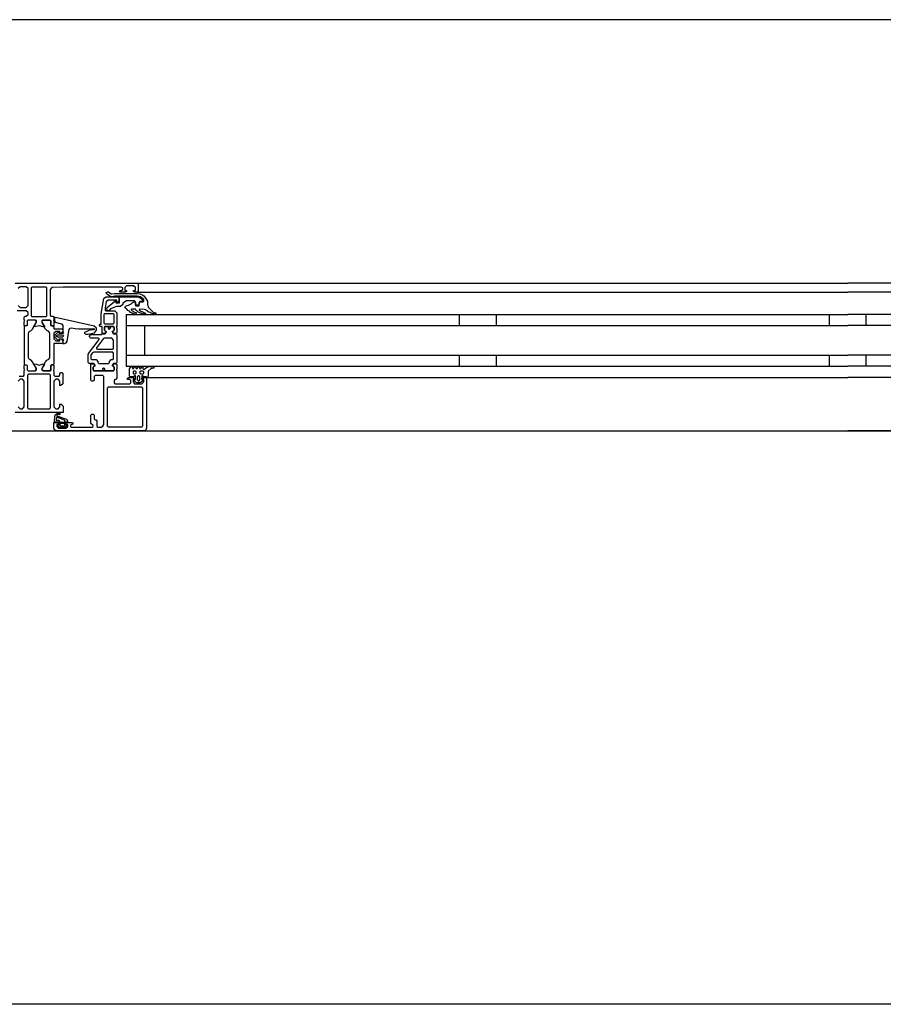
# Model space of a CAD drawing. Header units: millimetres. Extents: x -532 to 413144, y -532 to 654275.
# Tile 155 of 210: x 39603 to 40069, y 29168 to 29700. Entities that reach past the tile are written whole.
import ezdxf

# ---------------------------------------------------------------- set-up
doc = ezdxf.new("R2010")
doc.units = ezdxf.units.MM
doc.header["$LTSCALE"] = 100
doc.layers.add('A-0310-KOZIJN-BU', color=7, linetype='Continuous')
doc.layers.add('A-0410-AFWERKING-GEVEL', color=7, linetype='Continuous')

msp = doc.modelspace()

# ---------------------------------------------------------------- linework, layer by layer
at = {"layer": 'A-0310-KOZIJN-BU'}
for p, q in [((39840, 29540.625), (39840, 29534.625)), ((39860, 29540.625), (39860, 29534.625)), ((40040, 29540.625), (40040, 29534.625)), ((40060, 29534.625), (40060, 29540.625)), ((39840, 29518.625), (39840, 29512.625)), ((39860, 29518.625), (39860, 29512.625)), ((40040, 29518.625), (40040, 29512.625)), ((40060, 29512.625), (40060, 29518.625))]:
    msp.add_line(p, q, dxfattribs=at)
at = {"layer": 'A-0310-KOZIJN-BU', "ltscale": 10}
for points in [[(40500, 29700), (21600, 29700)], [(39600, 29557.625), (39666, 29557.625), (39666.5, 29557.125), (39666.5, 29553.125), (39666, 29552.625), (39664.5, 29552.625), (39664, 29553.125), (39664, 29553.625), (39665, 29553.625), (39665, 29555.125), (39664, 29556.125), (39660.25, 29556.125), (39659.25, 29555.125), (39659.25, 29553.625), (39660.25, 29553.625), (39660.25, 29553.125), (39659.75, 29552.625), (39656.75, 29552.625), (39656.25, 29553.125), (39656.75, 29553.625), (39657.25, 29553.625), (39658.25, 29554.125), (39658.25, 29554.9375), (39657.25, 29555.4375), (39626, 29555.4375), (39619.875, 29555.1875), (39619, 29554.1875), (39619, 29540.125), (39619.5, 29539.625), (39620.5, 29539.625), (39621, 29539.125), (39621, 29537.625), (39620.75, 29536.90625), (39621, 29536.625), (39621, 29534.71875), (39620.625, 29534.4375), (39619.625, 29534.4375), (39619.375, 29534.71875), (39619.375, 29537.125), (39618.875, 29537.625), (39615, 29537.625), (39614.5, 29537.125), (39614.5, 29536.4375), (39615.875, 29534.03125), (39615.875, 29533.9375), (39615.8125, 29533.84375), (39615.75, 29533.8125), (39613.875, 29534.34375), (39613, 29534.53125), (39612.0625, 29534.34375), (39610.25, 29533.84375), (39610.125, 29533.84375), (39610.0625, 29533.9375), (39610.0625, 29534.03125), (39611.5, 29536.4375), (39611.5, 29537.125), (39611, 29537.625), (39607.09375, 29537.625), (39606.59375, 29537.125), (39606.59375, 29534.71875), (39606.28125, 29534.4375), (39605.28125, 29534.4375), (39605, 29534.71875), (39605, 29536.625), (39605.1875, 29537.34375), (39605, 29537.625), (39605, 29539.125), (39605.5, 29539.625), (39606, 29539.625), (39607, 29540.625), (39607, 29541.625), (39606, 29542.625), (39601.1875, 29542.625)], [(39666, 29557.625), (40050, 29557.625)], [(40434, 29557.625), (40050, 29557.625)], [(39601.6875, 29545.4375), (39602.6875, 29544.4375), (39606, 29544.4375), (39607, 29545.4375), (39607, 29554.625), (39606, 29555.625), (39602.6875, 29555.625), (39601.6875, 29554.625)], [(39617.125, 29554.9375), (39616.625, 29555.4375), (39609.25, 29555.4375), (39608.75, 29554.9375), (39608.75, 29539.9375), (39609.25, 29539.4375), (39616.625, 29539.4375), (39617.125, 29539.9375), (39617.125, 29554.9375)], [(39666, 29552.625), (40050, 29552.625)], [(40434, 29552.625), (40050, 29552.625)], [(39656, 29550.125), (39656, 29547.3125), (39655, 29547.3125), (39655, 29548.3125), (39650.25, 29548.3125), (39649.25, 29547.5), (39648.75, 29544.28125), (39648.75, 29543.03125), (39649.25, 29542.53125), (39654, 29542.53125), (39655, 29541.53125), (39655, 29534.125), (39654.75, 29533.9375), (39654.75, 29533.3125), (39655, 29533.125), (39655, 29530.65625), (39654.75, 29530.40625), (39654.5, 29530.3125), (39653.25, 29530.5), (39652.75, 29530.625), (39652.5, 29531.125), (39652.75, 29531.65625), (39653.5, 29532), (39653.5, 29532.34375), (39653.5, 29533.9375), (39653.25, 29534.125), (39648.5, 29534.125), (39648.25, 29534.03125), (39648.25, 29533.9375), (39648.25, 29532.34375), (39648.25, 29532), (39649, 29531.53125), (39649.25, 29531.125), (39649, 29530.71875), (39648.5, 29530.5), (39647.25, 29530.3125), (39647, 29530.40625), (39647, 29530.65625), (39647, 29533.125), (39647, 29533.3125), (39647, 29533.9375), (39647, 29534.125), (39646, 29534.125), (39645.5, 29534.71875), (39646, 29535.3125), (39646.5, 29535.3125), (39646.5, 29541.03125), (39648, 29549.28125), (39649, 29550.125), (39656, 29550.125)], [(39630.5, 29533.3125), (39632.5, 29533.09375), (39634.5, 29532.9375), (39636.5, 29532.84375), (39638.5, 29532.8125), (39640.5, 29532.875), (39642.5, 29533), (39642.75, 29532.90625), (39643, 29532.59375), (39642.75, 29532.28125), (39640.75, 29532.34375), (39637.5, 29530.9375), (39637.25, 29530.59375), (39637.75, 29530.25), (39638, 29530.03125), (39639.5, 29529.90625), (39643, 29530.6875), (39644, 29532.1875), (39644, 29533.28125), (39642.75, 29534.3125), (39621.875, 29538.9375), (39621.375, 29538.84375), (39621.25, 29538.46875), (39621.25, 29536.9375), (39621.625, 29536.4375), (39625, 29535.53125), (39625.75, 29534.5625), (39625.75, 29531.3125), (39626.25, 29530.8125), (39625.75, 29530.3125), (39623.875, 29530.3125), (39623.875, 29531.03125), (39623.75, 29531.28125), (39623.375, 29531.28125), (39621.625, 29529.6875), (39621.25, 29528.9375), (39621.625, 29528.15625), (39623.375, 29526.5625), (39623.75, 29526.5625), (39623.875, 29526.8125), (39623.875, 29527.53125), (39625.75, 29527.53125), (39626.25, 29527.03125), (39625.75, 29526.53125), (39625.75, 29524.9375), (39626.625, 29524.9375), (39627.625, 29525.28125), (39628.125, 29526.15625), (39629.25, 29532.53125), (39629.75, 29533.1875), (39630.5, 29533.3125)], [(39660, 29540.625), (40050, 29540.625)], [(39660, 29540.625), (39660, 29512.625)], [(40440, 29540.625), (40050, 29540.625)], [(39645.5, 29527), (39645.5, 29527.5), (39645, 29527.78125), (39641, 29527.78125), (39640, 29528.78125), (39641, 29529.78125), (39646.5, 29529.78125), (39647, 29530.0625), (39648.5, 29530.0625), (39649, 29530.5625), (39649, 29531.4375), (39648.25, 29532.1875), (39648.25, 29533.5625), (39648.75, 29534.0625), (39650, 29534.0625), (39650.25, 29534), (39650.25, 29533.78125), (39650.25, 29533.3125), (39650.5, 29532.875), (39651, 29532.71875), (39651.25, 29532.875), (39651.5, 29533.3125), (39651.5, 29533.8125), (39651.5, 29534), (39651.75, 29534.0625), (39653, 29534.0625), (39653.5, 29533.5625), (39653.5, 29532.1875), (39652.75, 29531.4375), (39652.75, 29530.5625), (39653.25, 29530.0625), (39654.5, 29530.0625), (39655, 29529.5625), (39655, 29514.6875), (39654.5, 29514.1875), (39653.25, 29514.1875), (39652.75, 29513.6875), (39652.75, 29512.8125), (39653.5, 29512.03125), (39653.5, 29510.6875), (39653, 29510.1875), (39648.75, 29510.1875), (39648.5, 29510.3125), (39648.5, 29510.625), (39648.5, 29510.9375), (39648.25, 29511.3125), (39648, 29511.53125), (39647.5, 29511.3125), (39647.25, 29510.9375), (39647.25, 29510.625), (39647.25, 29510.3125), (39647, 29510.1875), (39642.75, 29510.1875), (39642.25, 29510.6875), (39642.25, 29512.03125), (39643, 29512.8125), (39643, 29513.6875), (39642.5, 29514.1875), (39640, 29514.1875), (39639.5, 29514.6875), (39639.5, 29518.53125), (39639.75, 29519.53125), (39645.5, 29527)], [(39660, 29534.625), (40050, 29534.625)], [(39670, 29534.625), (39670, 29518.625)], [(40440, 29534.625), (40050, 29534.625)], [(39625.625, 29529.53125), (39626.25, 29528.9375), (39625.625, 29528.3125), (39622.875, 29528.3125), (39622.25, 29528.9375), (39622.875, 29529.53125), (39625.625, 29529.53125)], [(39652.75, 29521.78125), (39653.25, 29522.28125), (39653.25, 29526.78125), (39652.25, 29527.78125), (39648.25, 29527.78125), (39647.75, 29527.59375), (39644, 29522.59375), (39644, 29522.0625), (39644.5, 29521.78125), (39652.75, 29521.78125)], [(39660, 29518.625), (40050, 29518.625)], [(40440, 29518.625), (40050, 29518.625)], [(39602.1875, 29507.3125), (39604.5, 29507.3125), (39605, 29507.8125), (39605, 29510.125), (39605.1875, 29510.84375), (39605, 29511.125), (39605, 29513.03125), (39605.28125, 29513.3125), (39606.28125, 29513.3125), (39606.59375, 29513.03125), (39606.59375, 29510.625), (39607.09375, 29510.125), (39611, 29510.125), (39611.5, 29510.625), (39611.5, 29511.3125), (39610.0625, 29513.71875), (39610.0625, 29513.78125), (39610.0625, 29513.84375), (39610.1875, 29513.9375), (39611.375, 29513.6875), (39613, 29513.21875), (39614.5625, 29513.6875), (39615.6875, 29513.90625), (39615.875, 29513.71875), (39614.5, 29511.3125), (39614.5, 29510.625), (39615, 29510.125), (39618.875, 29510.125), (39619.375, 29510.625), (39619.375, 29513.03125), (39619.625, 29513.3125), (39620.625, 29513.3125), (39621, 29513.03125), (39621, 29511.125), (39620.75, 29510.40625), (39621, 29510.125), (39621, 29507.8125), (39621.5, 29507.3125), (39623.75, 29507.3125), (39624.25, 29507.8125), (39624.25, 29508.8125), (39624.75, 29509.3125), (39625.25, 29509.3125), (39625.75, 29508.8125), (39625.75, 29503.125), (39624.75, 29502.125), (39624.25, 29502.125), (39624.25, 29504.625), (39623.25, 29505.625), (39622, 29505.625), (39621, 29504.625), (39621, 29497.625), (39621, 29496.625), (39621, 29490.625), (39622, 29489.625), (39623.25, 29489.625), (39624.25, 29490.625), (39624.25, 29492.125), (39624.875, 29492.125), (39626, 29491.03125), (39626, 29487.625), (39600, 29487.625)], [(39671, 29506.125), (39671, 29479.125), (39670.5, 29477.9375), (39669.5, 29477.625), (39622.5, 29477.625), (39621.25, 29478.1875), (39621, 29479.125), (39621, 29482.125), (39623, 29482.125), (39623.5, 29481.625), (39623.5, 29481.125), (39622.5, 29481.125), (39622.5, 29480.125), (39623.5, 29479.125), (39627.5, 29479.125), (39628.5, 29480.125), (39628.5, 29481.125), (39627.5, 29481.125), (39627.5, 29481.625), (39628, 29482.125), (39630.75, 29482.125), (39631.125, 29481.96875), (39631.25, 29481.625), (39631.125, 29481.28125), (39630.75, 29481.125), (39630.5, 29481.125), (39630.125, 29480.96875), (39630, 29480.625), (39630, 29480.125), (39630.5, 29479.625), (39641.75, 29479.625), (39642.25, 29480.125), (39642.25, 29480.625), (39641, 29481.625), (39641, 29486.125), (39641.5, 29486.625), (39642.25, 29486.625), (39642.75, 29486.125), (39642.75, 29484.125), (39643.25, 29483.625), (39643.75, 29483.625), (39644.25, 29483.125), (39644.25, 29480.125), (39644.75, 29479.625), (39646.5, 29479.625), (39647.5, 29480.1875), (39648, 29481.125), (39648, 29507.125), (39647.5, 29507.625), (39643.25, 29507.625), (39642.75, 29507.125), (39642.75, 29505.125), (39642.25, 29504.625), (39641.5, 29504.625), (39641, 29505.125), (39641, 29510.125), (39641, 29510.3125), (39641, 29510.9375), (39641, 29511.125), (39641, 29513.59375), (39641, 29513.9375), (39641.25, 29513.9375), (39642.5, 29513.75), (39643, 29513.625), (39643.25, 29513.125), (39643, 29512.6875), (39642.25, 29512.25), (39642.25, 29511.90625), (39642.25, 29510.3125), (39642.5, 29510.125), (39653.25, 29510.125), (39653.5, 29510.3125), (39653.5, 29511.90625), (39653.5, 29512.25), (39652.75, 29512.59375), (39652.5, 29513.125), (39652.75, 29513.625), (39653.25, 29513.75), (39654.5, 29513.9375), (39654.75, 29513.84375), (39655, 29513.59375), (39655, 29511.125), (39654.75, 29510.9375), (39654.75, 29510.3125), (39655, 29510.125), (39655, 29505.9375), (39654.5, 29505.4375), (39654, 29505.4375), (39653.5, 29504.9375), (39653.5, 29503.625), (39654, 29503.125), (39662, 29503.125), (39662.5, 29503.625), (39662.5, 29504.9375), (39662, 29505.4375), (39660.75, 29505.4375), (39660.75, 29506.125), (39661.25, 29506.625), (39664, 29506.625), (39664.5, 29506.125), (39664.5, 29505.625), (39663.75, 29505.625), (39663.75, 29504.125), (39664.5, 29503.125), (39668.5, 29503.125), (39669.5, 29504.125), (39669.5, 29505.625), (39668.5, 29505.625), (39668.5, 29506.125), (39669, 29506.625), (39670.5, 29506.625), (39671, 29506.125)], [(39660, 29512.625), (40050, 29512.625)], [(40440, 29512.625), (40050, 29512.625)], [(39601.6875, 29490.625), (39602.6875, 29489.625), (39604, 29489.625), (39605, 29490.625), (39605, 29496.625), (39605, 29497.625), (39605, 29504.625), (39604, 29505.625), (39602.6875, 29505.625), (39601.6875, 29504.625)], [(39671.5, 29506.625), (40050, 29506.625)], [(40428.5, 29506.625), (40050, 29506.625)], [(39624, 29483.03125), (39624, 29482.5), (39624.125, 29482.4375), (39626.75, 29482.4375), (39626.875, 29482.5), (39626.875, 29483.25), (39626.75, 29483.4375), (39622.5, 29485.03125), (39622.375, 29485), (39622.375, 29484.9375), (39622.125, 29483.75), (39622.25, 29483.53125), (39623.5, 29483.53125), (39624, 29483.03125)], [(39624.25, 29481.3125), (39624.25, 29480.53125), (39624.375, 29480.3125), (39626.625, 29480.3125), (39626.875, 29480.5), (39626.875, 29481.3125), (39626.5, 29481.71875), (39624.625, 29481.71875), (39624.25, 29481.3125)], [(39669.5, 29477.625), (40050, 29477.625)], [(40430.5, 29477.625), (40050, 29477.625)]]:
    msp.add_lwpolyline(points, dxfattribs=at)
for points in [[(39666, 29550.53125), (39654, 29550.53125), (39652.25, 29550.1875), (39651.5, 29550.25), (39649.5, 29551.5625), (39649.25, 29552.40625), (39650, 29552.9375), (39650.5, 29552.78125), (39652, 29551.8125), (39652.25, 29551.75), (39652.25, 29551.75), (39653.75, 29552.03125), (39666, 29552.03125), (39667.5, 29551.75), (39669, 29551), (39669.5, 29550.71875), (39670.5, 29549.4375), (39671.5, 29547.84375), (39671.5, 29546.5), (39671.5, 29545.8125), (39672, 29545.1875), (39672, 29544.53125), (39672.5, 29543.9375), (39673, 29543.40625), (39673.5, 29542.90625), (39674, 29542.4375), (39674.5, 29542.03125), (39675, 29541.6875), (39676, 29541.4375), (39676, 29540.9375), (39675.5, 29540.75), (39674.5, 29540.96875), (39673.5, 29541.25), (39673, 29541.625), (39672, 29542.03125), (39671.5, 29542.53125), (39670.5, 29543.09375), (39670, 29543.25), (39667.5, 29543.53125), (39667, 29543.34375), (39667, 29543.09375), (39667.5, 29542.65625), (39668.5, 29542.28125), (39669, 29542), (39669.5, 29541.75), (39670.5, 29541.3125), (39670.5, 29541.125), (39670, 29540.75), (39669.5, 29540.84375), (39668.5, 29541.03125), (39668, 29541.25), (39667.5, 29541.5625), (39666.5, 29541.9375), (39666, 29542.375), (39665.5, 29542.84375), (39665, 29543.40625), (39664.5, 29543.53125), (39663, 29543.53125), (39662.75, 29543.34375), (39662.75, 29543.0625), (39663.25, 29542.65625), (39663.75, 29542.3125), (39664, 29542.03125), (39664.5, 29541.8125), (39665.5, 29541.6875), (39665.5, 29541.0625), (39665, 29540.75), (39664, 29540.96875), (39663.5, 29541.21875), (39663, 29541.53125), (39662.25, 29541.90625), (39661.75, 29542.3125), (39661, 29542.78125), (39660.5, 29543.3125), (39660, 29543.875), (39659.25, 29544.6875), (39659.75, 29545.15625), (39660.5, 29545.40625), (39661.25, 29545.6875), (39662, 29546), (39662.75, 29546.40625), (39663.25, 29546.84375), (39664, 29547.3125), (39664.5, 29547.65625), (39664.5, 29547.59375), (39665, 29547.3125), (39665, 29545.65625), (39665, 29545.34375), (39667, 29545.34375), (39667, 29545.65625), (39667, 29547.15625), (39667.5, 29547.4375), (39669, 29547.4375), (39669.5, 29547.75), (39669.5, 29548.46875), (39669.5, 29548.75), (39668, 29549.9375), (39668, 29550.09375)], [(39657, 29544.9375), (39654.75, 29544.9375), (39651.5, 29543.625), (39651, 29542.90625), (39650.5, 29542.625), (39649.75, 29542.90625), (39649.5, 29543.625), (39649.75, 29544.34375), (39649.75, 29544.4375), (39654, 29547.8125), (39654.5, 29547.8125), (39654.5, 29546.9375), (39656.5, 29546.9375), (39656.5, 29549.03125), (39656.25, 29549.3125), (39656.25, 29550.125), (39666, 29550.125), (39667.5, 29549.71875), (39669, 29548.5625), (39669, 29548), (39668.5, 29547.625), (39667.5, 29547.625), (39667, 29547.125), (39667, 29546.125), (39666.5, 29545.625), (39665.5, 29545.625), (39665, 29546.125), (39665, 29547.4375), (39664.5, 29547.9375), (39660.25, 29547.9375), (39658.25, 29546.8125), (39658.25, 29546.09375)], [(39606.28125, 29513.3125), (39606.59375, 29513.03125), (39606.59375, 29510.625), (39607.09375, 29510.125), (39610.625, 29510.125), (39611.4375, 29510.84375), (39611.3125, 29511.65625), (39609.375, 29515.0625), (39608.625, 29515.84375), (39607.6875, 29516.375), (39607.1875, 29517.25), (39607.1875, 29530.5), (39607.6875, 29531.375), (39608.625, 29531.90625), (39609.375, 29532.6875), (39611.3125, 29536.09375), (39611.3125, 29537.1875), (39610.625, 29537.625), (39607.09375, 29537.625), (39606.59375, 29537.125), (39606.59375, 29534.71875), (39606.28125, 29534.4375), (39605.5, 29534.4375), (39605, 29533.9375), (39605, 29513.8125), (39605.5, 29513.3125)], [(39619.625, 29513.3125), (39619.375, 29513.03125), (39619.375, 29510.625), (39618.875, 29510.125), (39615.3125, 29510.125), (39614.5, 29510.84375), (39614.625, 29511.65625), (39616.5, 29515.0625), (39617.25, 29515.84375), (39618.25, 29516.375), (39618.75, 29517.25), (39618.75, 29530.5), (39618.25, 29531.375), (39617.25, 29531.90625), (39616.5, 29532.6875), (39614.625, 29536.09375), (39614.625, 29537.1875), (39615.3125, 29537.625), (39618.875, 29537.625), (39619.375, 29537.125), (39619.375, 29534.71875), (39619.625, 29534.4375), (39620.5, 29534.4375), (39621, 29533.9375), (39621, 29532.9375), (39625.25, 29532.9375), (39625.75, 29532.4375), (39625.75, 29531.59375), (39625, 29530.625), (39624.25, 29530.4375), (39624.25, 29531.4375), (39622, 29531.4375), (39621, 29530.4375), (39621, 29527.4375), (39622, 29526.4375), (39624.25, 29526.4375), (39624.25, 29527.4375), (39625, 29527.21875), (39625.75, 29526.25), (39625.75, 29525.4375), (39625.25, 29524.9375), (39621, 29524.9375), (39621, 29513.8125), (39620.5, 29513.3125)], [(39648, 29540.53125), (39648, 29536.125), (39648.5, 29535.625), (39653, 29535.625), (39653.5, 29536.125), (39653.5, 29540.53125), (39653, 29541.03125), (39648.5, 29541.03125)], [(39651, 29532.71875), (39651.25, 29532.84375), (39651.5, 29533.375), (39651.25, 29533.75), (39650.75, 29533.90625), (39650.5, 29533.75), (39650.25, 29533.375), (39650.5, 29532.84375)], [(39652.75, 29520.1875), (39642.5, 29520.1875), (39642, 29520), (39641, 29518.78125), (39641, 29518.5), (39641, 29516.6875), (39641.5, 29516.1875), (39643.75, 29516.1875), (39644.75, 29515.1875), (39644.75, 29514.6875), (39645.25, 29514.1875), (39650.5, 29514.1875), (39651, 29514.6875), (39651, 29515.1875), (39652, 29516.1875), (39652.75, 29516.1875), (39653.25, 29516.6875), (39653.25, 29519.6875)], [(39648, 29510.3125), (39648.25, 29510.4375), (39648.5, 29510.96875), (39648.25, 29511.34375), (39647.75, 29511.5), (39647.5, 29511.34375), (39647.25, 29510.96875), (39647.5, 29510.4375)], [(39672, 29507.4375), (39671.5, 29506.4375), (39671, 29506.03125), (39671, 29506.9375), (39669.5, 29506.9375), (39669, 29507.40625), (39668.5, 29507.40625), (39668.5, 29506.9375), (39668.5, 29505.625), (39668.5, 29505.3125), (39668.5, 29505.3125), (39669, 29505.09375), (39669, 29504.8125), (39668, 29503.78125), (39667.5, 29503.625), (39666, 29503.625), (39665.5, 29503.78125), (39664.5, 29504.8125), (39664.5, 29505), (39664.5, 29505.25), (39665, 29505.40625), (39665, 29505.625), (39665, 29506.9375), (39665, 29507.40625), (39664.5, 29507.40625), (39664, 29506.9375), (39662.25, 29506.9375), (39661.75, 29507.21875), (39661.75, 29511.21875), (39662.5, 29512.21875), (39662.75, 29512.4375), (39663.25, 29512.21875), (39663.5, 29511.4375), (39663.75, 29511.21875), (39664, 29511.4375), (39664.5, 29512.21875), (39664.5, 29512.4375), (39665, 29512.21875), (39665.5, 29511.4375), (39665.5, 29511.21875), (39666, 29511.4375), (39666.5, 29512.21875), (39666.5, 29512.4375), (39667, 29512.21875), (39667.5, 29511.4375), (39667.5, 29511.21875), (39668, 29511.4375), (39668.5, 29512.21875), (39668.5, 29512.4375), (39669, 29512.15625), (39669, 29511.3125), (39669.5, 29510.8125), (39671, 29511.9375), (39672, 29512.4375), (39675, 29512.4375), (39675, 29512), (39675, 29511.78125), (39675, 29511.5625), (39674, 29511.46875), (39673.5, 29511.34375), (39672, 29509.96875)], [(39664, 29508.4375), (39665, 29508.4375), (39665.5, 29508.9375), (39665.5, 29509.53125), (39665, 29510.03125), (39664, 29510.03125), (39663.75, 29509.53125), (39663.75, 29508.9375)], [(39668, 29508.4375), (39669, 29508.4375), (39669.5, 29508.9375), (39669.5, 29509.53125), (39669, 29510.03125), (39668, 29510.03125), (39667.5, 29509.53125), (39667.5, 29508.9375)], [(39618.625, 29508.3125), (39607.28125, 29508.3125), (39606.78125, 29507.8125), (39606.78125, 29490.125), (39607.28125, 29489.625), (39618.625, 29489.625), (39619.125, 29490.125), (39619.125, 29507.8125)], [(39666.5, 29507.4375), (39666, 29506.9375), (39666, 29505.3125), (39666.5, 29504.8125), (39667, 29504.8125), (39667.5, 29505.3125), (39667.5, 29506.9375), (39667, 29507.4375)], [(39650.25, 29501.3125), (39649.75, 29500.8125), (39649.75, 29480.3125), (39650.25, 29479.8125), (39668.5, 29479.8125), (39669, 29480.3125), (39669, 29500.8125), (39668.5, 29501.3125)], [(39623.625, 29481), (39623.75, 29481.15625), (39623.75, 29482.28125), (39623.625, 29482.4375), (39621.75, 29482.4375), (39621.375, 29482.65625), (39621.25, 29483.125), (39621.75, 29486.34375), (39623.25, 29487.4375), (39624.125, 29487.15625), (39624.25, 29486.84375), (39624.125, 29486.53125), (39623.875, 29486.4375), (39623.25, 29486.625), (39622.75, 29486.40625), (39622.5, 29485.9375), (39622.625, 29485.875), (39622.625, 29485.78125), (39627.75, 29484.0625), (39628.5, 29482.6875), (39628.125, 29482.4375), (39627.25, 29482.4375), (39627.125, 29482.28125), (39627.125, 29481.1875), (39627.25, 29481), (39628.125, 29480.84375), (39628.25, 29480.75), (39628.125, 29480.53125), (39627.375, 29479.8125), (39626.75, 29479.53125), (39624.25, 29479.53125), (39623.625, 29479.75), (39622.75, 29480.4375), (39622.625, 29480.625), (39622.75, 29480.78125)]]:
    msp.add_lwpolyline(points, close=True, dxfattribs=at)
at = {"layer": 'A-0410-AFWERKING-GEVEL', "ltscale": 10}
msp.add_lwpolyline([(21600, 29477.625), (40500, 29477.625), (40500, 29167.625), (21600, 29167.625)], close=True, dxfattribs=at)

doc.saveas('drawing.dxf')
